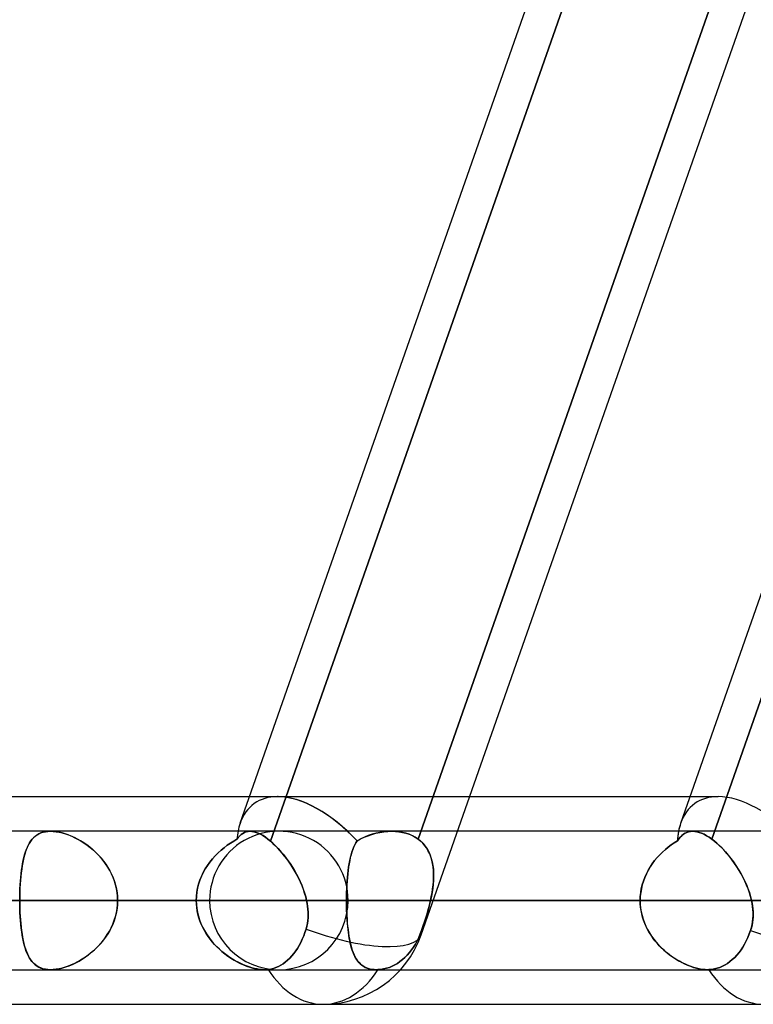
# Model space of a CAD drawing. Header units: millimetres. Extents: x -185 to 185, y -130 to 54.
# Tile 62 of 76: x 85 to 92, y -64 to -55. Entities that reach past the tile are written whole.
import ezdxf

# ---------------------------------------------------------------- set-up
doc = ezdxf.new("R2010")
doc.units = ezdxf.units.MM
doc.layers.add('MAIN-1', color=7, linetype='Continuous')
doc.layers.add('MAIN-2', color=7, linetype='Continuous')

msp = doc.modelspace()

# ---------------------------------------------------------------- linework, layer by layer
at = {"layer": 'MAIN-1'}
for p, q in [((88.6808, -63.3628), (97.6611, -37.7628)), ((87.0215, -62.338), (91.04, -50.8825)), ((91.3759, -50.8825), (87.2994, -62.5032)), ((91.0626, -62.3381), (95.0811, -50.8825)), ((95.417, -50.8825), (91.3471, -62.4844)), ((46.1722, -62.095), (87.1067, -62.095)), ((89.1255, -62.095), (91.1478, -62.095)), ((87.1115, -62.4125), (-87.1115, -62.4125)), ((87.1114, -62.4125), (87.1292, -62.4136)), ((87.1292, -62.4136), (87.1479, -62.4169)), ((91.1723, -62.4125), (89.0142, -62.4125)), ((91.172, -62.4125), (91.1912, -62.4136)), ((91.1912, -62.4136), (91.2112, -62.4169)), ((87.1479, -62.4169), (87.1675, -62.4225)), ((87.1675, -62.4225), (87.1879, -62.4303)), ((87.1879, -62.4303), (87.2089, -62.4404)), ((87.2089, -62.4404), (87.2307, -62.4528)), ((87.2307, -62.4528), (87.253, -62.4674)), ((87.253, -62.4674), (87.276, -62.4842)), ((87.276, -62.4842), (87.2994, -62.5032)), ((87.2994, -62.5032), (87.3224, -62.5235)), ((91.2112, -62.4169), (91.2322, -62.4225)), ((91.2322, -62.4225), (91.2539, -62.4303)), ((91.2539, -62.4303), (91.2762, -62.4405)), ((91.2762, -62.4405), (91.2993, -62.4529)), ((91.2993, -62.4529), (91.3229, -62.4675)), ((91.3229, -62.4675), (91.3471, -62.4844)), ((91.3471, -62.4844), (91.3724, -62.5041)), ((91.3724, -62.5041), (91.3979, -62.5258)), ((87.3224, -62.5235), (87.3455, -62.5457)), ((87.3455, -62.5457), (87.3685, -62.5694)), ((87.3685, -62.5694), (87.3914, -62.5949)), ((87.3914, -62.5949), (87.4142, -62.6218)), ((91.3979, -62.5258), (91.4233, -62.5494)), ((91.4233, -62.5494), (91.4486, -62.575)), ((91.4486, -62.575), (91.4737, -62.6023)), ((87.4142, -62.6218), (87.4366, -62.65)), ((87.4366, -62.65), (87.4584, -62.6793)), ((87.4584, -62.6793), (87.4795, -62.7097)), ((91.4737, -62.6023), (91.4985, -62.6312)), ((91.4985, -62.6312), (91.5226, -62.6615)), ((91.5226, -62.6615), (91.5461, -62.693)), ((87.4795, -62.7097), (87.4999, -62.7411)), ((87.4999, -62.7411), (87.5195, -62.7733)), ((87.5195, -62.7733), (87.5381, -62.8063)), ((91.5461, -62.693), (91.5686, -62.7256)), ((91.5686, -62.7256), (91.5902, -62.7592)), ((91.5902, -62.7592), (91.6108, -62.7937)), ((87.5381, -62.8063), (87.5556, -62.8399)), ((87.5556, -62.8399), (87.5718, -62.8739)), ((91.6108, -62.7937), (91.6301, -62.8289)), ((91.6301, -62.8289), (91.6479, -62.8646)), ((91.6479, -62.8646), (91.6643, -62.9008)), ((87.5718, -62.8739), (87.5867, -62.9082)), ((87.5867, -62.9082), (87.6001, -62.9429)), ((87.6001, -62.9429), (87.612, -62.9777)), ((91.6643, -62.9008), (91.679, -62.9372)), ((91.679, -62.9372), (91.6919, -62.9739)), ((-87.6306, -63.0475), (87.6306, -63.0475)), ((87.612, -62.9777), (87.6222, -63.0126)), ((87.6222, -63.0126), (87.6306, -63.0475)), ((87.6306, -63.0475), (87.6358, -63.0739)), ((88.7914, -63.0475), (91.7121, -63.0475)), ((91.6919, -62.9739), (91.703, -63.0107)), ((91.703, -63.0107), (91.7121, -63.0475)), ((91.7121, -63.0475), (91.7171, -63.0728)), ((87.6358, -63.0739), (87.6398, -63.1004)), ((87.6398, -63.1004), (87.6427, -63.1269)), ((87.6427, -63.1269), (87.6444, -63.1533)), ((91.7171, -63.0728), (91.7211, -63.0981)), ((91.7211, -63.0981), (91.724, -63.1234)), ((91.724, -63.1234), (91.7258, -63.1488)), ((87.6438, -63.2061), (87.6414, -63.2323)), ((87.6448, -63.1797), (87.6438, -63.2061)), ((87.6444, -63.1533), (87.6448, -63.1797)), ((91.724, -63.2244), (91.7209, -63.2495)), ((91.7259, -63.1993), (91.724, -63.2244)), ((91.7258, -63.1488), (91.7264, -63.1741)), ((91.7264, -63.1741), (91.7259, -63.1993)), ((87.6257, -63.3092), (87.6156, -63.3408)), ((87.6324, -63.284), (87.6257, -63.3092)), ((87.6377, -63.2583), (87.6324, -63.284)), ((87.6414, -63.2323), (87.6377, -63.2583)), ((91.7105, -63.2986), (91.7033, -63.3226)), ((91.7163, -63.2742), (91.7105, -63.2986)), ((91.7209, -63.2495), (91.7163, -63.2742)), ((87.5912, -63.4031), (87.5773, -63.4327)), ((87.6041, -63.3723), (87.5912, -63.4031)), ((87.6156, -63.3408), (87.6041, -63.3723)), ((91.6786, -63.3871), (91.6641, -63.4181)), ((91.6917, -63.355), (91.6786, -63.3871)), ((91.7033, -63.3226), (91.6917, -63.355)), ((87.5471, -63.4865), (87.5312, -63.5103)), ((87.5624, -63.4606), (87.5471, -63.4865)), ((87.5773, -63.4327), (87.5624, -63.4606)), ((91.6154, -63.5004), (91.5975, -63.5245)), ((91.6322, -63.4752), (91.6154, -63.5004)), ((91.6485, -63.4476), (91.6322, -63.4752)), ((91.6641, -63.4181), (91.6485, -63.4476)), ((87.4759, -63.577), (87.4555, -63.5962)), ((87.4954, -63.556), (87.4759, -63.577)), ((87.514, -63.5336), (87.4954, -63.556)), ((87.5312, -63.5103), (87.514, -63.5336)), ((91.5356, -63.5904), (91.5134, -63.6086)), ((91.5573, -63.57), (91.5356, -63.5904)), ((91.578, -63.5479), (91.5573, -63.57)), ((91.5975, -63.5245), (91.578, -63.5479)), ((87.2731, -63.6811), (87.2675, -63.6816)), ((87.2787, -63.6805), (87.2731, -63.6811)), ((87.3022, -63.6767), (87.2787, -63.6805)), ((87.3258, -63.6707), (87.3022, -63.6767)), ((87.3491, -63.6627), (87.3258, -63.6707)), ((87.3718, -63.6527), (87.3491, -63.6627)), ((87.3936, -63.6413), (87.3718, -63.6527)), ((87.4142, -63.6284), (87.3936, -63.6413)), ((87.4348, -63.6134), (87.4142, -63.6284)), ((87.4555, -63.5962), (87.4348, -63.6134)), ((91.3457, -63.6802), (91.3209, -63.6822)), ((91.371, -63.676), (91.3457, -63.6802)), ((91.3964, -63.6696), (91.371, -63.676)), ((91.4215, -63.6609), (91.3964, -63.6696)), ((91.4458, -63.6504), (91.4215, -63.6609)), ((91.4689, -63.6383), (91.4458, -63.6504)), ((91.491, -63.6246), (91.4689, -63.6383)), ((91.5134, -63.6086), (91.491, -63.6246)), ((-87.2445, -63.6825), (87.2445, -63.6825)), ((87.2501, -63.6825), (87.2441, -63.6825)), ((87.2559, -63.6823), (87.2501, -63.6825)), ((87.2617, -63.682), (87.2559, -63.6823)), ((87.2675, -63.6816), (87.2617, -63.682)), ((88.492, -63.6825), (91.3083, -63.6825)), ((91.3102, -63.6825), (91.308, -63.6825)), ((91.3124, -63.6825), (91.3102, -63.6825)), ((91.3145, -63.6824), (91.3124, -63.6825)), ((91.3167, -63.6824), (91.3145, -63.6824)), ((91.3188, -63.6823), (91.3167, -63.6824)), ((91.3209, -63.6822), (91.3188, -63.6823)), ((45.7544, -64), (87.782, -64)), ((87.782, -64), (91.8231, -64))]:
    msp.add_line(p, q, dxfattribs=at)
msp.add_arc((87.782, -63.0475), 0.9525, 270.00013, 340.66978, dxfattribs=at)
for centre, major_axis, ratio, start_param, end_param in [((87.782, -63.0475), (-0.6307, 0.8897), 0.539402, -0.374585, -0.365155), ((87.782, -63.0475), (-0.6307, 0.8897), 0.539402, 0.369004, 0.475818), ((91.8231, -63.0475), (-0.6307, 0.8897), 0.539402, 0.368788, 0.475819), ((87.782, -63.0475), (-0.8988, 0.3153), 0.314247, 1.506873, 3.141588), ((91.8231, -63.0475), (-0.8988, 0.3153), 0.314247, 1.547661, 3.141591), ((87.782, -63.0475), (0, -0.9525), 0.707107, -0.843858, 0), ((91.8231, -63.0475), (0, -0.9525), 0.707107, -0.841434, 0)]:
    msp.add_ellipse(centre, major_axis=major_axis, ratio=ratio, start_param=start_param, end_param=end_param, dxfattribs=at)
at = {"layer": 'MAIN-2'}
for p, q in [((87.2994, -62.5032), (91.392, -50.8364)), ((88.653, -62.4844), (92.7442, -50.8217)), ((92.7442, -50.8217), (88.653, -62.4844)), ((91.3471, -62.4844), (95.4383, -50.8217)), ((87.1067, -62.095), (87.3643, -62.095)), ((87.3643, -62.095), (89.1255, -62.095)), ((91.1478, -62.095), (91.4054, -62.095)), ((85.2346, -62.4164), (85.2126, -62.4214)), ((85.2142, -62.4209), (85.2357, -62.4162)), ((85.2577, -62.4135), (85.2346, -62.4164)), ((85.2357, -62.4162), (85.2583, -62.4134)), ((85.2821, -62.4125), (85.2577, -62.4135)), ((85.2583, -62.4134), (85.2822, -62.4125)), ((85.3069, -62.4134), (85.2821, -62.4125)), ((85.2822, -62.4125), (85.3073, -62.4134)), ((85.3327, -62.4162), (85.3069, -62.4134)), ((85.3073, -62.4134), (85.3336, -62.4163)), ((85.3597, -62.4208), (85.3327, -62.4162)), ((85.3336, -62.4163), (85.3611, -62.4211)), ((87.0763, -62.4174), (87.0934, -62.4137)), ((87.0933, -62.4137), (87.0764, -62.4174)), ((87.1112, -62.4125), (87.0933, -62.4137)), ((87.0934, -62.4137), (87.1114, -62.4125)), ((87.129, -62.4136), (87.1112, -62.4125)), ((88.4117, -62.4125), (87.1115, -62.4125)), ((87.1477, -62.4168), (87.129, -62.4136)), ((88.3388, -62.4173), (88.3749, -62.4137)), ((88.3754, -62.4137), (88.3396, -62.4172)), ((88.3749, -62.4137), (88.4107, -62.4125)), ((88.4108, -62.4125), (88.3754, -62.4137)), ((88.4107, -62.4125), (88.4447, -62.4135)), ((88.4448, -62.4135), (88.4108, -62.4125)), ((89.0142, -62.4125), (88.4117, -62.4125)), ((88.4447, -62.4135), (88.4781, -62.4168)), ((88.4781, -62.4168), (88.4448, -62.4135)), ((91.135, -62.4172), (91.153, -62.4137)), ((91.153, -62.4137), (91.1352, -62.4172)), ((91.153, -62.4137), (91.172, -62.4125)), ((91.1718, -62.4125), (91.153, -62.4137)), ((91.191, -62.4135), (91.1718, -62.4125)), ((92.4147, -62.4125), (91.1723, -62.4125)), ((91.211, -62.4168), (91.191, -62.4135)), ((85.0983, -62.5054), (85.0866, -62.524)), ((85.0901, -62.5181), (85.1016, -62.5007)), ((85.111, -62.4884), (85.0983, -62.5054)), ((85.1016, -62.5007), (85.1141, -62.4848)), ((85.1247, -62.4731), (85.111, -62.4884)), ((85.1141, -62.4848), (85.1276, -62.4702)), ((85.1396, -62.4594), (85.1247, -62.4731)), ((85.1276, -62.4702), (85.1423, -62.4572)), ((85.1558, -62.4473), (85.1396, -62.4594)), ((85.1423, -62.4572), (85.1583, -62.4456)), ((85.1733, -62.4369), (85.1558, -62.4473)), ((85.1583, -62.4456), (85.1755, -62.4357)), ((85.1922, -62.4282), (85.1733, -62.4369)), ((85.1755, -62.4357), (85.1942, -62.4275)), ((85.2126, -62.4214), (85.1922, -62.4282)), ((85.1942, -62.4275), (85.2142, -62.4209)), ((85.3874, -62.4273), (85.3597, -62.4208)), ((85.3611, -62.4211), (85.3892, -62.4278)), ((85.4155, -62.4355), (85.3874, -62.4273)), ((85.3892, -62.4278), (85.4178, -62.4362)), ((85.4439, -62.4453), (85.4155, -62.4355)), ((85.4178, -62.4362), (85.4467, -62.4464)), ((85.4725, -62.4568), (85.4439, -62.4453)), ((85.4467, -62.4464), (85.4759, -62.4583)), ((85.5011, -62.4698), (85.4725, -62.4568)), ((85.4759, -62.4583), (85.5051, -62.4717)), ((85.5296, -62.4844), (85.5011, -62.4698)), ((85.5051, -62.4717), (85.5341, -62.4868)), ((85.5579, -62.5004), (85.5296, -62.4844)), ((85.5341, -62.4868), (85.563, -62.5034)), ((85.586, -62.5179), (85.5579, -62.5004)), ((85.563, -62.5034), (85.5914, -62.5215)), ((86.9618, -62.5028), (86.932, -62.5213)), ((86.9321, -62.5213), (86.9618, -62.5028)), ((86.9618, -62.5028), (86.9917, -62.4859)), ((86.9917, -62.4859), (86.9618, -62.5028)), ((87.0042, -62.4692), (86.9917, -62.4859)), ((86.9917, -62.4859), (87.004, -62.4694)), ((87.004, -62.4694), (87.0169, -62.4548)), ((87.0172, -62.4545), (87.0042, -62.4692)), ((87.0169, -62.4548), (87.0305, -62.4422)), ((87.0309, -62.4419), (87.0172, -62.4545)), ((87.0305, -62.4422), (87.0449, -62.4317)), ((87.0452, -62.4315), (87.0309, -62.4419)), ((87.0449, -62.4317), (87.0602, -62.4234)), ((87.0604, -62.4233), (87.0452, -62.4315)), ((87.0602, -62.4234), (87.0763, -62.4174)), ((87.0764, -62.4174), (87.0604, -62.4233)), ((87.1673, -62.4224), (87.1477, -62.4168)), ((87.1877, -62.4303), (87.1673, -62.4224)), ((87.2089, -62.4404), (87.1877, -62.4303)), ((87.2308, -62.4528), (87.2089, -62.4404)), ((87.2532, -62.4675), (87.2308, -62.4528)), ((87.2761, -62.4842), (87.2532, -62.4675)), ((87.2994, -62.5032), (87.2761, -62.4842)), ((87.3211, -62.5224), (87.2994, -62.5032)), ((88.0934, -62.5004), (88.0821, -62.5179)), ((88.0822, -62.5179), (88.0934, -62.5004)), ((88.1269, -62.4825), (88.0934, -62.5004)), ((88.0934, -62.5004), (88.1261, -62.4828)), ((88.1261, -62.4828), (88.16, -62.467)), ((88.1611, -62.4665), (88.1269, -62.4825)), ((88.16, -62.467), (88.1947, -62.4531)), ((88.1961, -62.4526), (88.1611, -62.4665)), ((88.1947, -62.4531), (88.2302, -62.441)), ((88.2316, -62.4406), (88.1961, -62.4526)), ((88.2302, -62.441), (88.2662, -62.431)), ((88.2675, -62.4307), (88.2316, -62.4406)), ((88.2662, -62.431), (88.3025, -62.423)), ((88.3036, -62.4228), (88.2675, -62.4307)), ((88.3025, -62.423), (88.3388, -62.4173)), ((88.3396, -62.4172), (88.3036, -62.4228)), ((88.5105, -62.4224), (88.4781, -62.4168)), ((88.4781, -62.4168), (88.5106, -62.4224)), ((88.5419, -62.4303), (88.5105, -62.4224)), ((88.5106, -62.4224), (88.542, -62.4303)), ((88.5722, -62.4405), (88.5419, -62.4303)), ((88.542, -62.4303), (88.572, -62.4404)), ((88.572, -62.4404), (88.6006, -62.4528)), ((88.6008, -62.4529), (88.5722, -62.4405)), ((88.6006, -62.4528), (88.6276, -62.4675)), ((88.6278, -62.4676), (88.6008, -62.4529)), ((88.6276, -62.4675), (88.653, -62.4844)), ((88.653, -62.4844), (88.6278, -62.4676)), ((88.653, -62.4844), (88.6772, -62.5041)), ((88.6757, -62.5028), (88.653, -62.4844)), ((88.6966, -62.5231), (88.6757, -62.5028)), ((88.6772, -62.5041), (88.699, -62.5258)), ((91.0319, -62.5004), (91.0036, -62.5179)), ((91.0037, -62.5179), (91.0319, -62.5004)), ((91.0447, -62.4825), (91.0319, -62.5004)), ((91.0319, -62.5004), (91.0445, -62.4828)), ((91.0445, -62.4828), (91.0576, -62.467)), ((91.0581, -62.4665), (91.0447, -62.4825)), ((91.0576, -62.467), (91.0715, -62.453)), ((91.072, -62.4526), (91.0581, -62.4665)), ((91.0715, -62.453), (91.0861, -62.441)), ((91.0867, -62.4406), (91.072, -62.4526)), ((91.0861, -62.441), (91.1015, -62.4309)), ((91.102, -62.4307), (91.0867, -62.4406)), ((91.1015, -62.4309), (91.1178, -62.423)), ((91.1182, -62.4228), (91.102, -62.4307)), ((91.1178, -62.423), (91.135, -62.4172)), ((91.1352, -62.4172), (91.1182, -62.4228)), ((91.2319, -62.4224), (91.211, -62.4168)), ((91.2536, -62.4303), (91.2319, -62.4224)), ((91.2762, -62.4405), (91.2536, -62.4303)), ((91.2994, -62.4529), (91.2762, -62.4405)), ((91.323, -62.4676), (91.2994, -62.4529)), ((91.3471, -62.4844), (91.323, -62.4676)), ((91.3708, -62.5028), (91.3471, -62.4844)), ((91.3948, -62.5231), (91.3708, -62.5028)), ((85.0567, -62.5895), (85.0484, -62.6144)), ((85.0521, -62.6027), (85.0605, -62.5794)), ((85.0658, -62.5661), (85.0567, -62.5895)), ((85.0605, -62.5794), (85.0696, -62.5575)), ((85.0758, -62.5442), (85.0658, -62.5661)), ((85.0696, -62.5575), (85.0794, -62.5371)), ((85.0866, -62.524), (85.0758, -62.5442)), ((85.0794, -62.5371), (85.0901, -62.5181)), ((85.6138, -62.537), (85.586, -62.5179)), ((85.5914, -62.5215), (85.6193, -62.541)), ((85.6412, -62.5576), (85.6138, -62.537)), ((85.6193, -62.541), (85.6466, -62.5619)), ((85.6679, -62.5797), (85.6412, -62.5576)), ((85.6466, -62.5619), (85.673, -62.5841)), ((85.6939, -62.6032), (85.6679, -62.5797)), ((85.673, -62.5841), (85.6986, -62.6077)), ((86.8455, -62.5867), (86.8182, -62.6117)), ((86.8183, -62.6116), (86.8456, -62.5867)), ((86.8737, -62.5633), (86.8455, -62.5867)), ((86.8456, -62.5867), (86.8738, -62.5632)), ((86.9026, -62.5415), (86.8737, -62.5633)), ((86.8738, -62.5632), (86.9027, -62.5415)), ((86.932, -62.5213), (86.9026, -62.5415)), ((86.9027, -62.5415), (86.9321, -62.5213)), ((87.3429, -62.5431), (87.3211, -62.5224)), ((87.3646, -62.5653), (87.3429, -62.5431)), ((87.3862, -62.5888), (87.3646, -62.5653)), ((87.4075, -62.6137), (87.3862, -62.5888)), ((88.0536, -62.5796), (88.0456, -62.6031)), ((88.0457, -62.6028), (88.0537, -62.5794)), ((88.0623, -62.5576), (88.0536, -62.5796)), ((88.0537, -62.5794), (88.0624, -62.5574)), ((88.0718, -62.537), (88.0623, -62.5576)), ((88.0624, -62.5574), (88.0719, -62.5369)), ((88.0821, -62.5179), (88.0718, -62.537)), ((88.0719, -62.5369), (88.0822, -62.5179)), ((88.7154, -62.5452), (88.6966, -62.5231)), ((88.699, -62.5258), (88.7187, -62.5494)), ((88.7322, -62.5689), (88.7154, -62.5452)), ((88.7187, -62.5494), (88.736, -62.575)), ((88.747, -62.5941), (88.7322, -62.5689)), ((88.736, -62.575), (88.7512, -62.6023)), ((88.7597, -62.6207), (88.747, -62.5941)), ((90.9214, -62.5796), (90.8953, -62.6031)), ((90.8956, -62.6028), (90.9217, -62.5794)), ((90.9482, -62.5576), (90.9214, -62.5796)), ((90.9217, -62.5794), (90.9485, -62.5574)), ((90.9757, -62.537), (90.9482, -62.5576)), ((90.9485, -62.5574), (90.9759, -62.5369)), ((91.0036, -62.5179), (90.9757, -62.537)), ((90.9759, -62.5369), (91.0037, -62.5179)), ((91.4189, -62.5452), (91.3948, -62.5231)), ((91.4427, -62.5689), (91.4189, -62.5452)), ((91.4664, -62.5941), (91.4427, -62.5689)), ((91.4897, -62.6207), (91.4664, -62.5941)), ((85.0254, -62.7099), (85.0311, -62.6811)), ((85.0338, -62.6688), (85.0276, -62.698)), ((85.0311, -62.6811), (85.0375, -62.6536)), ((85.0407, -62.6409), (85.0338, -62.6688)), ((85.0375, -62.6536), (85.0445, -62.6274)), ((85.0484, -62.6144), (85.0407, -62.6409)), ((85.0445, -62.6274), (85.0521, -62.6027)), ((85.719, -62.6282), (85.6939, -62.6032)), ((85.6986, -62.6077), (85.7231, -62.6325)), ((85.743, -62.6546), (85.719, -62.6282)), ((85.7231, -62.6325), (85.7465, -62.6586)), ((85.7658, -62.6822), (85.743, -62.6546)), ((85.7465, -62.6586), (85.7686, -62.6859)), ((85.7872, -62.711), (85.7658, -62.6822)), ((85.7686, -62.6859), (85.7894, -62.7143)), ((86.7431, -62.6958), (86.7668, -62.6663)), ((86.7668, -62.6663), (86.7432, -62.6956)), ((86.7668, -62.6663), (86.7919, -62.6382)), ((86.7918, -62.6383), (86.7668, -62.6663)), ((86.8182, -62.6117), (86.7918, -62.6383)), ((86.7919, -62.6382), (86.8183, -62.6116)), ((87.4286, -62.6397), (87.4075, -62.6137)), ((87.4493, -62.6669), (87.4286, -62.6397)), ((87.4695, -62.6952), (87.4493, -62.6669)), ((88.0206, -62.7105), (88.0259, -62.6816)), ((88.0259, -62.6818), (88.0206, -62.7105)), ((88.0259, -62.6816), (88.0319, -62.654)), ((88.0318, -62.6543), (88.0259, -62.6818)), ((88.0384, -62.6281), (88.0318, -62.6543)), ((88.0319, -62.654), (88.0385, -62.6277)), ((88.0456, -62.6031), (88.0384, -62.6281)), ((88.0385, -62.6277), (88.0457, -62.6028)), ((88.7512, -62.6023), (88.764, -62.6312)), ((88.7704, -62.6486), (88.7597, -62.6207)), ((88.764, -62.6312), (88.7746, -62.6615)), ((88.7792, -62.6778), (88.7704, -62.6486)), ((88.7746, -62.6615), (88.7829, -62.693)), ((88.7861, -62.708), (88.7792, -62.6778)), ((90.8018, -62.7105), (90.8233, -62.6816)), ((90.8232, -62.6818), (90.8018, -62.7105)), ((90.846, -62.6543), (90.8232, -62.6818)), ((90.8233, -62.6816), (90.8463, -62.654)), ((90.8701, -62.6281), (90.846, -62.6543)), ((90.8463, -62.654), (90.8705, -62.6277)), ((90.8953, -62.6031), (90.8701, -62.6281)), ((90.8705, -62.6277), (90.8956, -62.6028)), ((91.5126, -62.6486), (91.4897, -62.6207)), ((91.535, -62.6778), (91.5126, -62.6486)), ((91.5567, -62.708), (91.535, -62.6778)), ((85.0118, -62.8028), (85.0157, -62.7707)), ((85.0172, -62.7603), (85.0129, -62.7933)), ((85.0157, -62.7707), (85.0203, -62.7398)), ((85.0221, -62.7285), (85.0172, -62.7603)), ((85.0203, -62.7398), (85.0254, -62.7099)), ((85.0276, -62.698), (85.0221, -62.7285)), ((85.807, -62.741), (85.7872, -62.711)), ((85.7894, -62.7143), (85.8087, -62.7439)), ((85.8251, -62.772), (85.807, -62.741)), ((85.8087, -62.7439), (85.8265, -62.7745)), ((85.8415, -62.8041), (85.8251, -62.772)), ((85.8265, -62.7745), (85.8425, -62.8062)), ((86.6823, -62.7918), (86.7007, -62.7586)), ((86.7009, -62.7583), (86.6825, -62.7914)), ((86.7007, -62.7586), (86.721, -62.7266)), ((86.7212, -62.7263), (86.7009, -62.7583)), ((86.721, -62.7266), (86.7431, -62.6958)), ((86.7432, -62.6956), (86.7212, -62.7263)), ((87.4891, -62.7243), (87.4695, -62.6952)), ((87.508, -62.7541), (87.4891, -62.7243)), ((87.5261, -62.7848), (87.508, -62.7541)), ((88.0117, -62.7713), (88.008, -62.8034)), ((88.008, -62.8035), (88.0116, -62.7715)), ((88.0116, -62.7715), (88.0158, -62.7404)), ((88.0158, -62.7403), (88.0117, -62.7713)), ((88.0206, -62.7105), (88.0158, -62.7403)), ((88.0158, -62.7404), (88.0206, -62.7105)), ((88.7829, -62.693), (88.7892, -62.7256)), ((88.7911, -62.7392), (88.7861, -62.708)), ((88.7892, -62.7256), (88.7933, -62.7592)), ((88.7943, -62.7711), (88.7911, -62.7392)), ((88.7933, -62.7592), (88.7956, -62.7937)), ((88.7958, -62.8039), (88.7943, -62.7711)), ((90.747, -62.8035), (90.7635, -62.7715)), ((90.7636, -62.7713), (90.7471, -62.8034)), ((90.7635, -62.7715), (90.7819, -62.7404)), ((90.7819, -62.7403), (90.7636, -62.7713)), ((90.7819, -62.7404), (90.8018, -62.7105)), ((90.8018, -62.7105), (90.7819, -62.7403)), ((91.5776, -62.7392), (91.5567, -62.708)), ((91.5976, -62.7711), (91.5776, -62.7392)), ((91.6165, -62.8039), (91.5976, -62.7711)), ((85.006, -62.8626), (85.0035, -62.8984)), ((85.0054, -62.8699), (85.0083, -62.8359)), ((85.0092, -62.8274), (85.006, -62.8626)), ((85.0083, -62.8359), (85.0118, -62.8028)), ((85.0129, -62.7933), (85.0092, -62.8274)), ((85.856, -62.8371), (85.8415, -62.8041)), ((85.8425, -62.8062), (85.8566, -62.8388)), ((85.8684, -62.871), (85.856, -62.8371)), ((85.8566, -62.8388), (85.8688, -62.8722)), ((86.6401, -62.8978), (86.6519, -62.8616)), ((86.652, -62.8612), (86.6403, -62.8973)), ((86.6519, -62.8616), (86.666, -62.8262)), ((86.6662, -62.8258), (86.652, -62.8612)), ((86.666, -62.8262), (86.6823, -62.7918)), ((86.6825, -62.7914), (86.6662, -62.8258)), ((87.5433, -62.816), (87.5261, -62.7848)), ((87.5595, -62.8478), (87.5433, -62.816)), ((87.5746, -62.8801), (87.5595, -62.8478)), ((88.0022, -62.8706), (88.0049, -62.8366)), ((88.0049, -62.8364), (88.0023, -62.8702)), ((88.008, -62.8034), (88.0049, -62.8364)), ((88.0049, -62.8366), (88.008, -62.8035)), ((88.7946, -62.8646), (88.7917, -62.9008)), ((88.7942, -62.8712), (88.7958, -62.8373)), ((88.796, -62.8289), (88.7946, -62.8646)), ((88.7956, -62.7937), (88.796, -62.8289)), ((88.7958, -62.8373), (88.7958, -62.8039)), ((90.7198, -62.8706), (90.7324, -62.8366)), ((90.7325, -62.8364), (90.7199, -62.8702)), ((90.7324, -62.8366), (90.747, -62.8035)), ((90.7471, -62.8034), (90.7325, -62.8364)), ((91.6344, -62.8373), (91.6165, -62.8039)), ((91.651, -62.8712), (91.6344, -62.8373)), ((85, -62.9753), (85.0013, -62.9397)), ((85.0015, -62.9349), (85.0001, -62.972)), ((85.0013, -62.9397), (85.0031, -62.9045)), ((85.0035, -62.8984), (85.0015, -62.9349)), ((85.0031, -62.9045), (85.0054, -62.8699)), ((85.8788, -62.9054), (85.8684, -62.871)), ((85.8688, -62.8722), (85.879, -62.9063)), ((85.8869, -62.9404), (85.8788, -62.9054)), ((85.879, -62.9063), (85.887, -62.9411)), ((85.8927, -62.9757), (85.8869, -62.9404)), ((85.887, -62.9411), (85.8928, -62.9763)), ((86.6242, -62.9718), (86.6309, -62.9346)), ((86.631, -62.934), (86.6243, -62.9714)), ((86.6309, -62.9346), (86.6401, -62.8978)), ((86.6403, -62.8973), (86.631, -62.934)), ((87.5886, -62.9129), (87.5746, -62.8801)), ((87.6013, -62.946), (87.5886, -62.9129)), ((87.6126, -62.9796), (87.6013, -62.946)), ((87.9985, -62.9397), (87.9973, -62.9752)), ((87.9973, -62.9756), (87.9984, -62.9402)), ((87.9984, -62.9402), (88.0001, -62.9051)), ((88.0001, -62.9047), (87.9985, -62.9397)), ((88.0023, -62.8702), (88.0001, -62.9047)), ((88.0001, -62.9051), (88.0022, -62.8706)), ((88.7814, -62.9759), (88.7869, -62.9405)), ((88.7874, -62.9372), (88.7817, -62.9739)), ((88.7869, -62.9405), (88.7912, -62.9056)), ((88.7917, -62.9008), (88.7874, -62.9372)), ((88.7912, -62.9056), (88.7942, -62.8712)), ((90.6952, -62.9756), (90.7011, -62.9402)), ((90.7012, -62.9397), (90.6953, -62.9752)), ((90.7011, -62.9402), (90.7093, -62.9051)), ((90.7094, -62.9047), (90.7012, -62.9397)), ((90.7093, -62.9051), (90.7198, -62.8706)), ((90.7199, -62.8702), (90.7094, -62.9047)), ((91.6663, -62.9056), (91.651, -62.8712)), ((91.6802, -62.9405), (91.6663, -62.9056)), ((91.6926, -62.9759), (91.6802, -62.9405)), ((87.6306, -63.0475), (-87.6306, -63.0475)), ((86.6188, -63.0475), (-86.6188, -63.0475)), ((-86.6188, -63.0475), (86.6188, -63.0475)), ((86.741, -63.0475), (63.97, -63.0475)), ((63.97, -63.0475), (86.741, -63.0475)), ((64.8689, -63.0475), (88.011, -63.0475)), ((88.011, -63.0475), (64.8689, -63.0475)), ((96.647, -63.0475), (70.9807, -63.0475)), ((70.9807, -63.0475), (96.647, -63.0475)), ((71.8794, -63.0475), (97.917, -63.0475)), ((97.917, -63.0475), (71.8794, -63.0475)), ((106.553, -63.0475), (77.9902, -63.0475)), ((77.9902, -63.0475), (106.553, -63.0475)), ((78.8888, -63.0475), (107.823, -63.0475)), ((107.823, -63.0475), (78.8888, -63.0475)), ((84.9989, -63.0475), (78.8888, -63.0475)), ((86.6188, -63.0475), (80.5093, -63.0475)), ((80.5093, -63.0475), (86.6188, -63.0475)), ((81.889, -63.0475), (87.9964, -63.0475)), ((87.9964, -63.0475), (81.889, -63.0475)), ((90.6904, -63.0475), (84.5831, -63.0475)), ((84.5831, -63.0475), (90.6904, -63.0475)), ((84.9992, -63.0095), (84.9989, -63.0475)), ((84.9989, -63.0475), (84.9992, -63.0112)), ((84.9989, -63.0475), (84.9992, -63.0838)), ((116.459, -63.0475), (84.9989, -63.0475)), ((84.9992, -63.0855), (84.9989, -63.0475)), ((84.9989, -63.0475), (116.459, -63.0475)), ((85.0001, -62.972), (84.9992, -63.0095)), ((84.9992, -63.0112), (85, -62.9753)), ((85.8963, -63.0115), (85.8927, -62.9757)), ((85.8928, -62.9763), (85.8963, -63.0118)), ((85.8962, -63.0845), (85.8974, -63.0475)), ((85.8974, -63.0475), (85.8963, -63.0115)), ((85.8963, -63.0118), (85.8974, -63.0475)), ((85.8974, -63.0475), (85.8963, -63.0835)), ((85.8974, -63.0475), (117.729, -63.0475)), ((117.729, -63.0475), (85.8974, -63.0475)), ((85.8974, -63.0475), (92.007, -63.0475)), ((92.007, -63.0475), (85.8974, -63.0475)), ((86.6202, -63.0092), (86.6189, -63.0475)), ((86.6189, -63.0475), (86.6202, -63.0095)), ((86.6198, -63.0797), (86.6189, -63.0475)), ((86.6189, -63.0475), (86.6201, -63.0837)), ((86.6243, -62.9714), (86.6202, -63.0092)), ((86.6202, -63.0095), (86.6242, -62.9718)), ((87.6224, -63.0134), (87.6126, -62.9796)), ((87.6306, -63.0475), (87.6224, -63.0134)), ((87.6358, -63.074), (87.6306, -63.0475)), ((87.9966, -63.0112), (87.9964, -63.0475)), ((87.9964, -63.0475), (87.9966, -63.0114)), ((87.9964, -63.0475), (87.9966, -63.0823)), ((90.6904, -63.0475), (87.9964, -63.0475)), ((87.9964, -63.0475), (90.6904, -63.0475)), ((87.9965, -63.0786), (87.9964, -63.0475)), ((87.9973, -62.9752), (87.9966, -63.0112)), ((87.9966, -63.0114), (87.9973, -62.9756)), ((88.7605, -63.0754), (88.7671, -63.0475)), ((88.7671, -63.0475), (88.7612, -63.0728)), ((88.7749, -63.0107), (88.7671, -63.0475)), ((88.7671, -63.0475), (88.7747, -63.0116)), ((88.7671, -63.0475), (88.7914, -63.0475)), ((91.7121, -63.0475), (88.7671, -63.0475)), ((88.7747, -63.0116), (88.7814, -62.9759)), ((88.7817, -62.9739), (88.7749, -63.0107)), ((90.6917, -63.0112), (90.6904, -63.0475)), ((90.6904, -63.0475), (90.6916, -63.0114)), ((90.6913, -63.0786), (90.6904, -63.0475)), ((90.6904, -63.0475), (90.6916, -63.0823)), ((90.6916, -63.0114), (90.6952, -62.9756)), ((90.6953, -62.9752), (90.6917, -63.0112)), ((91.7032, -63.0116), (91.6926, -62.9759)), ((91.7121, -63.0475), (91.7032, -63.0116)), ((91.7175, -63.0754), (91.7121, -63.0475)), ((84.9992, -63.0838), (85, -63.1197)), ((85.0001, -63.123), (84.9992, -63.0855)), ((85, -63.1197), (85.0013, -63.1553)), ((85.0015, -63.1601), (85.0001, -63.123)), ((85.8863, -63.1576), (85.8925, -63.1212)), ((85.8927, -63.1193), (85.8869, -63.1546)), ((85.8925, -63.1212), (85.8962, -63.0845)), ((85.8963, -63.0835), (85.8927, -63.1193)), ((86.6227, -63.1116), (86.6198, -63.0797)), ((86.6201, -63.0837), (86.6237, -63.1196)), ((86.6275, -63.1432), (86.6227, -63.1116)), ((86.6237, -63.1196), (86.6298, -63.1552)), ((87.6399, -63.1006), (87.6358, -63.074)), ((87.6427, -63.1272), (87.6399, -63.1006)), ((87.6444, -63.1537), (87.6427, -63.1272)), ((87.997, -63.1094), (87.9965, -63.0786)), ((87.9966, -63.0823), (87.9972, -63.1169)), ((87.9979, -63.1399), (87.997, -63.1094)), ((87.9972, -63.1169), (87.9983, -63.1512)), ((88.7382, -63.1592), (88.746, -63.1313)), ((88.7482, -63.1234), (88.7412, -63.1488)), ((88.746, -63.1313), (88.7535, -63.1033)), ((88.7549, -63.0981), (88.7482, -63.1234)), ((88.7535, -63.1033), (88.7605, -63.0754)), ((88.7612, -63.0728), (88.7549, -63.0981)), ((90.694, -63.1094), (90.6913, -63.0786)), ((90.6916, -63.0823), (90.6949, -63.1169)), ((90.6983, -63.1399), (90.694, -63.1094)), ((90.6949, -63.1169), (90.7004, -63.1512)), ((91.7218, -63.1033), (91.7175, -63.0754)), ((91.7247, -63.1313), (91.7218, -63.1033)), ((91.7262, -63.1592), (91.7247, -63.1313)), ((85.0013, -63.1553), (85.0031, -63.1905)), ((85.0035, -63.1966), (85.0015, -63.1601)), ((85.0031, -63.1905), (85.0054, -63.2251)), ((85.006, -63.2324), (85.0035, -63.1966)), ((85.0054, -63.2251), (85.0083, -63.2591)), ((85.8538, -63.2633), (85.8668, -63.2289)), ((85.8684, -63.224), (85.856, -63.2579)), ((85.8668, -63.2289), (85.8777, -63.1936)), ((85.8788, -63.1896), (85.8684, -63.224)), ((85.8777, -63.1936), (85.8863, -63.1576)), ((85.8869, -63.1546), (85.8788, -63.1896)), ((86.6341, -63.1744), (86.6275, -63.1432)), ((86.6298, -63.1552), (86.6382, -63.1903)), ((86.6425, -63.2052), (86.6341, -63.1744)), ((86.6382, -63.1903), (86.6489, -63.2249)), ((86.6526, -63.2355), (86.6425, -63.2052)), ((86.6489, -63.2249), (86.6618, -63.2589)), ((87.6414, -63.2324), (87.6438, -63.2064)), ((87.6438, -63.2064), (87.6447, -63.1801)), ((87.6447, -63.1801), (87.6444, -63.1537)), ((87.9991, -63.1701), (87.9979, -63.1399)), ((87.9983, -63.1512), (87.9998, -63.1851)), ((88.0007, -63.1999), (87.9991, -63.1701)), ((87.9998, -63.1851), (88.0018, -63.2185)), ((88.0026, -63.2292), (88.0007, -63.1999)), ((88.0018, -63.2185), (88.0043, -63.2514)), ((88.0048, -63.2581), (88.0026, -63.2292)), ((88.7185, -63.2244), (88.7106, -63.2495)), ((88.713, -63.242), (88.7216, -63.2146)), ((88.7263, -63.1993), (88.7185, -63.2244)), ((88.7216, -63.2146), (88.73, -63.187)), ((88.7339, -63.1741), (88.7263, -63.1993)), ((88.73, -63.187), (88.7382, -63.1592)), ((88.7412, -63.1488), (88.7339, -63.1741)), ((90.7044, -63.1701), (90.6983, -63.1399)), ((90.7004, -63.1512), (90.7081, -63.1851)), ((90.7121, -63.1999), (90.7044, -63.1701)), ((90.7081, -63.1851), (90.7178, -63.2185)), ((90.7214, -63.2292), (90.7121, -63.1999)), ((90.7178, -63.2185), (90.7296, -63.2514)), ((90.7323, -63.2581), (90.7214, -63.2292)), ((91.7219, -63.242), (91.7249, -63.2146)), ((91.7249, -63.2146), (91.7263, -63.187)), ((91.7263, -63.187), (91.7262, -63.1592)), ((85.0092, -63.2676), (85.006, -63.2324)), ((85.0083, -63.2591), (85.0118, -63.2922)), ((85.0129, -63.3017), (85.0092, -63.2676)), ((85.0118, -63.2922), (85.0157, -63.3243)), ((85.0172, -63.3347), (85.0129, -63.3017)), ((85.8216, -63.3294), (85.8386, -63.2969)), ((85.8415, -63.2909), (85.8251, -63.323)), ((85.8386, -63.2969), (85.8538, -63.2633)), ((85.856, -63.2579), (85.8415, -63.2909)), ((86.6645, -63.2653), (86.6526, -63.2355)), ((86.6618, -63.2589), (86.6767, -63.2919)), ((86.6779, -63.2943), (86.6645, -63.2653)), ((86.6767, -63.2919), (86.6935, -63.324)), ((86.6928, -63.3226), (86.6779, -63.2943)), ((87.6156, -63.3408), (87.6257, -63.3092)), ((87.6257, -63.3092), (87.6324, -63.2839)), ((87.6324, -63.2839), (87.6377, -63.2583)), ((87.6377, -63.2583), (87.6414, -63.2324)), ((88.0043, -63.2514), (88.0072, -63.2836)), ((88.0075, -63.2864), (88.0048, -63.2581)), ((88.0072, -63.2836), (88.0106, -63.3148)), ((88.0105, -63.314), (88.0075, -63.2864)), ((88.0139, -63.3409), (88.0105, -63.314)), ((88.0106, -63.3148), (88.0145, -63.345)), ((88.686, -63.3226), (88.6951, -63.2961)), ((88.6943, -63.2986), (88.686, -63.3226)), ((88.7024, -63.2742), (88.6943, -63.2986)), ((88.6951, -63.2961), (88.7041, -63.2692)), ((88.7106, -63.2495), (88.7024, -63.2742)), ((88.7041, -63.2692), (88.713, -63.242)), ((90.7296, -63.2514), (90.7433, -63.2836)), ((90.7446, -63.2864), (90.7323, -63.2581)), ((90.7433, -63.2836), (90.7588, -63.3148)), ((90.7584, -63.314), (90.7446, -63.2864)), ((90.7735, -63.3409), (90.7584, -63.314)), ((90.7588, -63.3148), (90.776, -63.345)), ((91.7033, -63.3226), (91.7112, -63.2961)), ((91.7112, -63.2961), (91.7174, -63.2692)), ((91.7174, -63.2692), (91.7219, -63.242)), ((85.0157, -63.3243), (85.0203, -63.3552)), ((85.0221, -63.3664), (85.0172, -63.3347)), ((85.0203, -63.3552), (85.0254, -63.3851)), ((85.0276, -63.397), (85.0221, -63.3664)), ((85.0254, -63.3851), (85.0311, -63.4139)), ((85.0338, -63.4262), (85.0276, -63.397)), ((85.7601, -63.42), (85.7822, -63.391)), ((85.7872, -63.384), (85.7658, -63.4128)), ((85.7822, -63.391), (85.8027, -63.3608)), ((85.807, -63.354), (85.7872, -63.384)), ((85.8027, -63.3608), (85.8216, -63.3294)), ((85.8251, -63.323), (85.807, -63.354)), ((86.709, -63.35), (86.6928, -63.3226)), ((86.6935, -63.324), (86.7122, -63.355)), ((86.7266, -63.3765), (86.709, -63.35)), ((86.7122, -63.355), (86.7324, -63.3848)), ((86.7453, -63.4021), (86.7266, -63.3765)), ((86.7324, -63.3848), (86.7543, -63.4136)), ((86.7652, -63.4268), (86.7453, -63.4021)), ((87.5773, -63.4327), (87.5912, -63.4031)), ((87.5912, -63.4031), (87.6041, -63.3723)), ((87.6041, -63.3723), (87.6156, -63.3408)), ((88.0177, -63.3669), (88.0139, -63.3409)), ((88.0145, -63.345), (88.0189, -63.3743)), ((88.0219, -63.3921), (88.0177, -63.3669)), ((88.0189, -63.3743), (88.0238, -63.4026)), ((88.0265, -63.4165), (88.0219, -63.3921)), ((88.0238, -63.4026), (88.0293, -63.4297)), ((88.6449, -63.4181), (88.6601, -63.3871)), ((88.6601, -63.3871), (88.6449, -63.4181)), ((88.6601, -63.3871), (88.6739, -63.355)), ((88.6738, -63.355), (88.6601, -63.3871)), ((88.686, -63.3226), (88.6738, -63.355)), ((88.6739, -63.355), (88.686, -63.3226)), ((90.7898, -63.3669), (90.7735, -63.3409)), ((90.776, -63.345), (90.7947, -63.3743)), ((90.8073, -63.3921), (90.7898, -63.3669)), ((90.7947, -63.3743), (90.815, -63.4026)), ((90.8258, -63.4165), (90.8073, -63.3921)), ((90.815, -63.4026), (90.8366, -63.4297)), ((91.6641, -63.4181), (91.6786, -63.3871)), ((91.6786, -63.3871), (91.6917, -63.355)), ((91.6917, -63.355), (91.7033, -63.3226)), ((85.0311, -63.4139), (85.0375, -63.4414)), ((85.0407, -63.4541), (85.0338, -63.4262)), ((85.0375, -63.4414), (85.0445, -63.4676)), ((85.0484, -63.4806), (85.0407, -63.4541)), ((85.0445, -63.4676), (85.0521, -63.4923)), ((85.0567, -63.5055), (85.0484, -63.4806)), ((85.0521, -63.4923), (85.0605, -63.5156)), ((85.659, -63.5229), (85.6859, -63.4992)), ((85.6939, -63.4918), (85.6679, -63.5153)), ((85.6859, -63.4992), (85.7119, -63.4742)), ((85.719, -63.4668), (85.6939, -63.4918)), ((85.7119, -63.4742), (85.7366, -63.4477)), ((85.743, -63.4404), (85.719, -63.4668)), ((85.7366, -63.4477), (85.7601, -63.42)), ((85.7658, -63.4128), (85.743, -63.4404)), ((86.7543, -63.4136), (86.7775, -63.4411)), ((86.7861, -63.4505), (86.7652, -63.4268)), ((86.7775, -63.4411), (86.8019, -63.4672)), ((86.8079, -63.4732), (86.7861, -63.4505)), ((86.8019, -63.4672), (86.8274, -63.492)), ((86.8305, -63.4949), (86.8079, -63.4732)), ((86.8274, -63.492), (86.8537, -63.5153)), ((86.8538, -63.5154), (86.8305, -63.4949)), ((87.5312, -63.5103), (87.5471, -63.4865)), ((87.5471, -63.4865), (87.5624, -63.4606)), ((87.5624, -63.4606), (87.5773, -63.4327)), ((88.0316, -63.4399), (88.0265, -63.4165)), ((88.0293, -63.4297), (88.0354, -63.4557)), ((88.0372, -63.4625), (88.0316, -63.4399)), ((88.0354, -63.4557), (88.0421, -63.4803)), ((88.0432, -63.4841), (88.0372, -63.4625)), ((88.0421, -63.4803), (88.0495, -63.5037)), ((88.0498, -63.5046), (88.0432, -63.4841)), ((88.575, -63.5245), (88.5938, -63.5004)), ((88.5938, -63.5004), (88.575, -63.5245)), ((88.5938, -63.5004), (88.6114, -63.4752)), ((88.6114, -63.4752), (88.5938, -63.5004)), ((88.6114, -63.4752), (88.6285, -63.4476)), ((88.6285, -63.4476), (88.6114, -63.4752)), ((88.6285, -63.4476), (88.6449, -63.4181)), ((88.6449, -63.4181), (88.6285, -63.4476)), ((90.8453, -63.4399), (90.8258, -63.4165)), ((90.8366, -63.4297), (90.8595, -63.4557)), ((90.8658, -63.4625), (90.8453, -63.4399)), ((90.8595, -63.4557), (90.8833, -63.4803)), ((90.8871, -63.4841), (90.8658, -63.4625)), ((90.8833, -63.4803), (90.9081, -63.5037)), ((90.9092, -63.5046), (90.8871, -63.4841)), ((91.5975, -63.5245), (91.6154, -63.5004)), ((91.6154, -63.5004), (91.6322, -63.4752)), ((91.6322, -63.4752), (91.6485, -63.4476)), ((91.6485, -63.4476), (91.6641, -63.4181)), ((85.0658, -63.5289), (85.0567, -63.5055)), ((85.0605, -63.5156), (85.0696, -63.5375)), ((85.0758, -63.5508), (85.0658, -63.5289)), ((85.0696, -63.5375), (85.0794, -63.5579)), ((85.0866, -63.571), (85.0758, -63.5508)), ((85.0794, -63.5579), (85.0901, -63.5769)), ((85.0983, -63.5896), (85.0866, -63.571)), ((85.0901, -63.5769), (85.1016, -63.5943)), ((85.111, -63.6066), (85.0983, -63.5896)), ((85.5434, -63.603), (85.5732, -63.5853)), ((85.586, -63.5771), (85.5579, -63.5946)), ((85.5732, -63.5853), (85.6024, -63.566)), ((85.6138, -63.558), (85.586, -63.5771)), ((85.6024, -63.566), (85.6311, -63.5452)), ((85.6412, -63.5374), (85.6138, -63.558)), ((85.6311, -63.5452), (85.659, -63.5229)), ((85.6679, -63.5153), (85.6412, -63.5374)), ((86.8537, -63.5153), (86.8808, -63.5372)), ((86.8777, -63.5348), (86.8538, -63.5154)), ((86.902, -63.5531), (86.8777, -63.5348)), ((86.8808, -63.5372), (86.9084, -63.5576)), ((86.9267, -63.5702), (86.902, -63.5531)), ((86.9084, -63.5576), (86.9365, -63.5766)), ((86.9517, -63.5861), (86.9267, -63.5702)), ((86.9365, -63.5766), (86.9648, -63.594)), ((86.9768, -63.6009), (86.9517, -63.5861)), ((87.4555, -63.5962), (87.4759, -63.577)), ((87.4759, -63.577), (87.4954, -63.556)), ((87.4954, -63.556), (87.514, -63.5336)), ((87.514, -63.5336), (87.5312, -63.5103)), ((88.0495, -63.5037), (88.0575, -63.5257)), ((88.0569, -63.5242), (88.0498, -63.5046)), ((88.0646, -63.5426), (88.0569, -63.5242)), ((88.0575, -63.5257), (88.0662, -63.5463)), ((88.0728, -63.56), (88.0646, -63.5426)), ((88.0662, -63.5463), (88.0757, -63.5655)), ((88.0817, -63.5763), (88.0728, -63.56)), ((88.0757, -63.5655), (88.0859, -63.5833)), ((88.0912, -63.5914), (88.0817, -63.5763)), ((88.0859, -63.5833), (88.097, -63.5997)), ((88.4866, -63.6086), (88.5099, -63.5904)), ((88.5099, -63.5904), (88.4866, -63.6086)), ((88.5099, -63.5904), (88.5327, -63.57)), ((88.5327, -63.57), (88.5099, -63.5904)), ((88.5327, -63.57), (88.5545, -63.5479)), ((88.5545, -63.5479), (88.5327, -63.57)), ((88.5545, -63.5479), (88.575, -63.5245)), ((88.575, -63.5245), (88.5545, -63.5479)), ((90.9081, -63.5037), (90.9336, -63.5257)), ((90.9318, -63.5242), (90.9092, -63.5046)), ((90.9549, -63.5426), (90.9318, -63.5242)), ((90.9336, -63.5257), (90.9597, -63.5463)), ((90.9785, -63.56), (90.9549, -63.5426)), ((90.9597, -63.5463), (90.9864, -63.5655)), ((91.0024, -63.5763), (90.9785, -63.56)), ((90.9864, -63.5655), (91.0134, -63.5833)), ((91.0265, -63.5914), (91.0024, -63.5763)), ((91.0134, -63.5833), (91.0406, -63.5997)), ((91.5134, -63.6086), (91.5356, -63.5904)), ((91.5356, -63.5904), (91.5573, -63.57)), ((91.5573, -63.57), (91.578, -63.5479)), ((91.578, -63.5479), (91.5975, -63.5245)), ((85.1016, -63.5943), (85.1141, -63.6102)), ((85.1247, -63.6219), (85.111, -63.6066)), ((85.1141, -63.6102), (85.1276, -63.6248)), ((85.1396, -63.6356), (85.1247, -63.6219)), ((85.1276, -63.6248), (85.1423, -63.6378)), ((85.1558, -63.6477), (85.1396, -63.6356)), ((85.1423, -63.6378), (85.1583, -63.6494)), ((85.1733, -63.6581), (85.1558, -63.6477)), ((85.1583, -63.6494), (85.1755, -63.6593)), ((85.1922, -63.6668), (85.1733, -63.6581)), ((85.1755, -63.6593), (85.1942, -63.6675)), ((85.2126, -63.6736), (85.1922, -63.6668)), ((85.1942, -63.6675), (85.2142, -63.6741)), ((85.2346, -63.6786), (85.2126, -63.6736)), ((85.2142, -63.6741), (85.2357, -63.6788)), ((85.2577, -63.6815), (85.2346, -63.6786)), ((85.2357, -63.6788), (85.2583, -63.6816)), ((85.3327, -63.6788), (85.3069, -63.6816)), ((85.3082, -63.6815), (85.3356, -63.6784)), ((85.3597, -63.6742), (85.3327, -63.6788)), ((85.3356, -63.6784), (85.3641, -63.6733)), ((85.3874, -63.6677), (85.3597, -63.6742)), ((85.3641, -63.6733), (85.3933, -63.6661)), ((85.4155, -63.6595), (85.3874, -63.6677)), ((85.3933, -63.6661), (85.423, -63.6571)), ((85.4439, -63.6497), (85.4155, -63.6595)), ((85.423, -63.6571), (85.453, -63.6462)), ((85.4725, -63.6382), (85.4439, -63.6497)), ((85.453, -63.6462), (85.4832, -63.6335)), ((85.5011, -63.6252), (85.4725, -63.6382)), ((85.4832, -63.6335), (85.5134, -63.6191)), ((85.5296, -63.6106), (85.5011, -63.6252)), ((85.5134, -63.6191), (85.5434, -63.603)), ((85.5579, -63.5946), (85.5296, -63.6106)), ((86.9648, -63.594), (86.9934, -63.61)), ((87.002, -63.6145), (86.9768, -63.6009)), ((86.9934, -63.61), (87.0222, -63.6245)), ((87.0272, -63.6269), (87.002, -63.6145)), ((87.0222, -63.6245), (87.0512, -63.6376)), ((87.0525, -63.6382), (87.0272, -63.6269)), ((87.0512, -63.6376), (87.0802, -63.6492)), ((87.0778, -63.6483), (87.0525, -63.6382)), ((87.1029, -63.6571), (87.0778, -63.6483)), ((87.0802, -63.6492), (87.109, -63.6591)), ((87.1278, -63.6647), (87.1029, -63.6571)), ((87.109, -63.6591), (87.1375, -63.6674)), ((87.1524, -63.6711), (87.1278, -63.6647)), ((87.1375, -63.6674), (87.1655, -63.6739)), ((87.1765, -63.676), (87.1524, -63.6711)), ((87.1655, -63.6739), (87.1928, -63.6787)), ((87.1999, -63.6796), (87.1765, -63.676)), ((87.1928, -63.6787), (87.2189, -63.6815)), ((87.2224, -63.6818), (87.1999, -63.6796)), ((87.2674, -63.6816), (87.2731, -63.6811)), ((87.2731, -63.6811), (87.2787, -63.6805)), ((87.2787, -63.6805), (87.3022, -63.6766)), ((87.3022, -63.6766), (87.3258, -63.6707)), ((87.3258, -63.6707), (87.3491, -63.6627)), ((87.3491, -63.6627), (87.3718, -63.6527)), ((87.3718, -63.6527), (87.3936, -63.6413)), ((87.3936, -63.6413), (87.4142, -63.6284)), ((87.4142, -63.6284), (87.4348, -63.6134)), ((87.4348, -63.6134), (87.4555, -63.5962)), ((88.1014, -63.6055), (88.0912, -63.5914)), ((88.097, -63.5997), (88.109, -63.6148)), ((88.1123, -63.6184), (88.1014, -63.6055)), ((88.109, -63.6148), (88.1221, -63.6284)), ((88.1239, -63.6301), (88.1123, -63.6184)), ((88.1221, -63.6284), (88.1363, -63.6407)), ((88.1364, -63.6408), (88.1239, -63.6301)), ((88.1363, -63.6407), (88.1517, -63.6515)), ((88.1499, -63.6503), (88.1364, -63.6408)), ((88.1642, -63.6587), (88.1499, -63.6503)), ((88.1517, -63.6515), (88.1684, -63.6608)), ((88.1796, -63.6659), (88.1642, -63.6587)), ((88.1684, -63.6608), (88.1863, -63.6685)), ((88.1959, -63.6718), (88.1796, -63.6659)), ((88.1863, -63.6685), (88.2057, -63.6746)), ((88.2134, -63.6765), (88.1959, -63.6718)), ((88.2057, -63.6746), (88.2263, -63.679)), ((88.2317, -63.6798), (88.2134, -63.6765)), ((88.2263, -63.679), (88.248, -63.6816)), ((88.2509, -63.6818), (88.2317, -63.6798)), ((88.2842, -63.6822), (88.3102, -63.6802)), ((88.3102, -63.6802), (88.2842, -63.6822)), ((88.3102, -63.6802), (88.3368, -63.676)), ((88.3368, -63.676), (88.3102, -63.6802)), ((88.3368, -63.676), (88.3636, -63.6696)), ((88.3636, -63.6696), (88.3368, -63.676)), ((88.3636, -63.6696), (88.3899, -63.6609)), ((88.3899, -63.6609), (88.3636, -63.6696)), ((88.3899, -63.6609), (88.4155, -63.6504)), ((88.4155, -63.6504), (88.3899, -63.6609)), ((88.4155, -63.6504), (88.4398, -63.6383)), ((88.4398, -63.6383), (88.4155, -63.6504)), ((88.4398, -63.6383), (88.4631, -63.6246)), ((88.4631, -63.6246), (88.4398, -63.6383)), ((88.4631, -63.6246), (88.4866, -63.6086)), ((88.4866, -63.6086), (88.4631, -63.6246)), ((91.0508, -63.6055), (91.0265, -63.5914)), ((91.0406, -63.5997), (91.0681, -63.6148)), ((91.0751, -63.6184), (91.0508, -63.6055)), ((91.0681, -63.6148), (91.0957, -63.6284)), ((91.0994, -63.6301), (91.0751, -63.6184)), ((91.0957, -63.6284), (91.1235, -63.6407)), ((91.1237, -63.6408), (91.0994, -63.6301)), ((91.1235, -63.6407), (91.1513, -63.6515)), ((91.148, -63.6503), (91.1237, -63.6408)), ((91.1722, -63.6587), (91.148, -63.6503)), ((91.1513, -63.6515), (91.1788, -63.6608)), ((91.1961, -63.6659), (91.1722, -63.6587)), ((91.1788, -63.6608), (91.2061, -63.6685)), ((91.2197, -63.6718), (91.1961, -63.6659)), ((91.2061, -63.6685), (91.2329, -63.6746)), ((91.2429, -63.6765), (91.2197, -63.6718)), ((91.2329, -63.6746), (91.2589, -63.679)), ((91.2654, -63.6798), (91.2429, -63.6765)), ((91.2589, -63.679), (91.284, -63.6816)), ((91.2871, -63.6818), (91.2654, -63.6798)), ((91.3209, -63.6822), (91.3457, -63.6802)), ((91.3457, -63.6802), (91.371, -63.676)), ((91.371, -63.676), (91.3964, -63.6696)), ((91.3964, -63.6696), (91.4215, -63.6609)), ((91.4215, -63.6609), (91.4458, -63.6504)), ((91.4458, -63.6504), (91.4689, -63.6383)), ((91.4689, -63.6383), (91.491, -63.6246)), ((91.491, -63.6246), (91.5134, -63.6086)), ((85.2821, -63.6825), (85.2577, -63.6815)), ((85.2583, -63.6816), (85.2822, -63.6825)), ((85.3069, -63.6816), (85.2821, -63.6825)), ((85.2822, -63.6825), (85.3082, -63.6815)), ((87.2189, -63.6815), (87.244, -63.6825)), ((87.2441, -63.6825), (87.2224, -63.6818)), ((87.244, -63.6825), (87.2499, -63.6825)), ((87.2445, -63.6825), (88.2711, -63.6825)), ((87.2499, -63.6825), (87.2558, -63.6823)), ((87.2558, -63.6823), (87.2617, -63.682)), ((87.2617, -63.682), (87.2674, -63.6816)), ((88.248, -63.6816), (88.2709, -63.6825)), ((88.2709, -63.6825), (88.2509, -63.6818)), ((88.2709, -63.6825), (88.2731, -63.6825)), ((88.2731, -63.6825), (88.2709, -63.6825)), ((88.2712, -63.6825), (88.492, -63.6825)), ((88.2731, -63.6825), (88.2753, -63.6825)), ((88.2753, -63.6825), (88.2731, -63.6825)), ((88.2753, -63.6825), (88.2775, -63.6824)), ((88.2775, -63.6824), (88.2753, -63.6825)), ((88.2775, -63.6824), (88.2797, -63.6824)), ((88.2797, -63.6824), (88.2775, -63.6824)), ((88.2797, -63.6824), (88.2819, -63.6823)), ((88.282, -63.6823), (88.2797, -63.6824)), ((88.2819, -63.6823), (88.2842, -63.6822)), ((88.2842, -63.6822), (88.282, -63.6823)), ((91.284, -63.6816), (91.3079, -63.6825)), ((91.308, -63.6825), (91.2871, -63.6818)), ((91.3079, -63.6825), (91.3101, -63.6825)), ((91.3082, -63.6825), (92.2897, -63.6825)), ((91.3101, -63.6825), (91.3123, -63.6825)), ((91.3123, -63.6825), (91.3145, -63.6824)), ((91.3145, -63.6824), (91.3167, -63.6824)), ((91.3167, -63.6824), (91.3188, -63.6823)), ((91.3188, -63.6823), (91.3209, -63.6822))]:
    msp.add_line(p, q, dxfattribs=at)
for start, end in [(0, 180.00002), (180.00002, 0)]:
    msp.add_arc((87.376, -63.0475), 0.635, start, end, dxfattribs=at)
for centre, major_axis, ratio, start_param, end_param in [((87.782, -63.0475), (-0.6307, 0.8897), 0.539402, -0.365155, 0.369004), ((87.782, -63.0475), (-0.6307, 0.8897), 0.539402, -0.365155, 0.369004), ((87.782, -63.0475), (-0.6307, 0.8897), 0.539402, -1.324155, -0.365155), ((87.782, -63.0475), (-0.6307, 0.8897), 0.539402, -1.324155, -0.374585), ((91.8231, -63.0475), (-0.6307, 0.8897), 0.539402, -0.365348, 0.368788), ((91.8231, -63.0475), (-0.6307, 0.8897), 0.539402, -0.365348, 0.368788), ((91.8231, -63.0475), (-0.6307, 0.8897), 0.539402, -1.305488, -0.365348), ((91.8231, -63.0475), (-0.6307, 0.8897), 0.539402, -1.305488, -0.365348), ((87.782, -63.0475), (-0.6307, 0.8897), 0.539402, 0.369004, 0.574986), ((87.782, -63.0475), (-0.6307, 0.8897), 0.539402, 0.475818, 0.574986), ((91.8231, -63.0475), (-0.6307, 0.8897), 0.539402, 0.368788, 0.593652), ((91.8231, -63.0475), (-0.6307, 0.8897), 0.539402, 0.475819, 0.593652), ((87.782, -63.0475), (-0.8988, 0.3153), 0.314247, 1.506873, 3.141588), ((87.782, -63.0475), (-0.8988, 0.3153), 0.314247, 3.141588, 3.145205), ((87.782, -63.0475), (-0.8988, 0.3153), 0.314247, 3.141588, 3.145205), ((87.782, -63.0475), (-0.8988, 0.3153), 0.314247, -3.137981, -3.008665), ((87.782, -63.0475), (-0.8988, 0.3153), 0.314247, -3.137981, -3.008665), ((91.8231, -63.0475), (-0.8988, 0.3153), 0.314247, 1.547661, 3.141591), ((87.782, -63.0475), (0, -0.9525), 0.707107, -0.843858, 0), ((87.782, -63.0475), (0, -0.9525), 0.707107, 0, 0.841434), ((87.782, -63.0475), (0, -0.9525), 0.707107, 0, 0.841434), ((91.8231, -63.0475), (0, -0.9525), 0.707107, -0.841434, 0)]:
    msp.add_ellipse(centre, major_axis=major_axis, ratio=ratio, start_param=start_param, end_param=end_param, dxfattribs=at)

doc.saveas('drawing.dxf')
